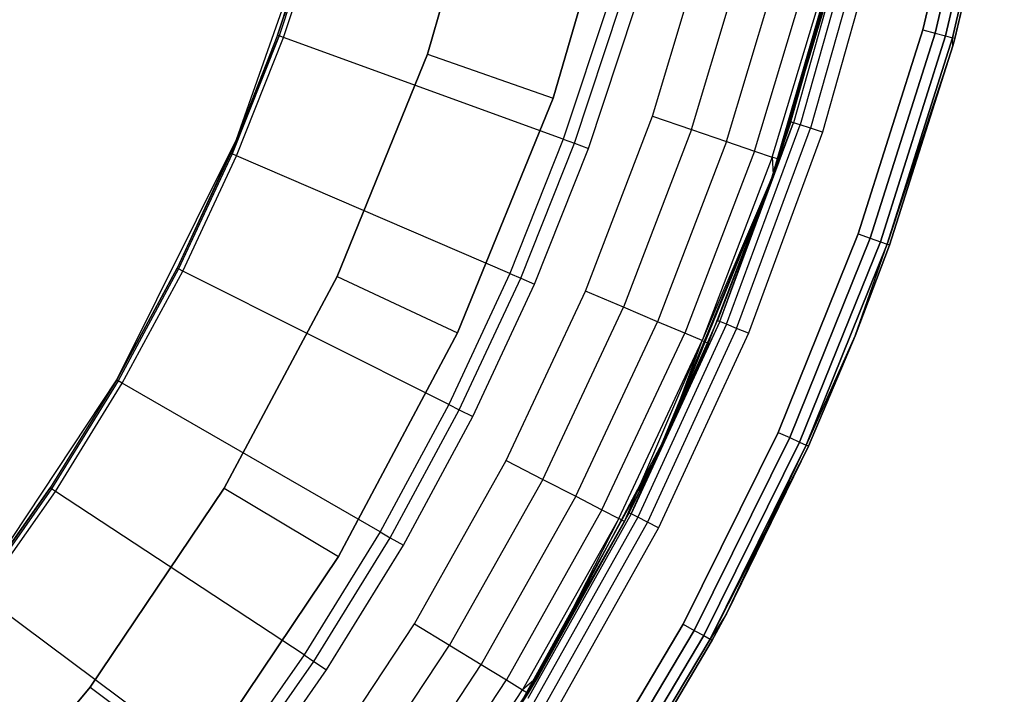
# Model space of a CAD drawing. Extents: x -4.25 to 4.25, y 0.04 to 8.54.
# Tile 12 of 29: x 2.69 to 4.17, y 2.18 to 3.19. Entities that reach past the tile are written whole.
import ezdxf

# ---------------------------------------------------------------- set-up
doc = ezdxf.new("R2010")
doc.units = 0
doc.header["$LTSCALE"] = 2.54
doc.layers.get('0').update_dxf_attribs({"color": 13, "linetype": 'CONTINUOUS'})

# ---------------------------------------------------------------- blocks, each defined once
blk = doc.blocks.new('BOL_STL')
at = {"color": 0}
for p, q in [((4.1232, 3.4929, 0.062), (4.0499, 3.1796, 0.062)), ((4.0499, 3.1796, 6.262), (4.1232, 3.4929, 6.262)), ((4.1232, 3.4929, 0.062), (4.0499, 3.1796, 0.062)), ((4.0499, 3.1796, 6.262), (4.1232, 3.4929, 6.262)), ((3.4064, 3.4886, 1.2377), (3.3057, 3.1426, 1.2377)), ((3.4064, 3.4886, 1.2377), (3.3057, 3.1426, 1.2377)), ((3.4064, 3.4886, 0.962), (3.3057, 3.1426, 0.962)), ((3.3057, 3.1426, 0.762), (3.4064, 3.4886, 0.762)), ((3.4064, 3.4886, 0.962), (3.3057, 3.1426, 0.962)), ((3.3057, 3.1426, 0.762), (3.4064, 3.4886, 0.762)), ((4.0683, 3.1745, 0.0658), (4.142, 3.4892, 0.0658)), ((4.0683, 3.1745, 0.0658), (4.142, 3.4892, 0.0658)), ((4.142, 3.4892, 6.2582), (4.0683, 3.1745, 6.2582)), ((4.142, 3.4892, 6.2582), (4.0683, 3.1745, 6.2582)), ((4.084, 3.1702, 0.0766), (4.1579, 3.4861, 0.0766)), ((4.084, 3.1702, 0.0766), (4.1579, 3.4861, 0.0766)), ((4.1579, 3.4861, 6.2474), (4.084, 3.1702, 6.2474)), ((4.1579, 3.4861, 6.2474), (4.084, 3.1702, 6.2474)), ((4.0944, 3.1673, 0.0929), (4.1685, 3.4841, 0.0929)), ((4.0944, 3.1673, 0.0929), (4.1685, 3.4841, 0.0929)), ((4.1685, 3.4841, 6.2311), (4.0944, 3.1673, 6.2311)), ((4.1685, 3.4841, 6.2311), (4.0944, 3.1673, 6.2311)), ((4.0981, 3.1663, 0.112), (4.1723, 3.4833, 0.112)), ((4.1723, 3.4833, 6.212), (4.0981, 3.1663, 6.212)), ((4.0981, 3.1663, 0.112), (4.1723, 3.4833, 0.112)), ((4.1723, 3.4833, 6.212), (4.0981, 3.1663, 6.212)), ((3.4946, 3.0769, 1.4377), (3.6011, 3.4427, 1.4377)), ((3.6011, 3.4427, 3.0377), (3.4946, 3.0769, 3.0377)), ((3.6011, 3.4427, 3.0377), (3.4946, 3.0769, 3.0377)), ((3.4946, 3.0769, 1.4377), (3.6011, 3.4427, 1.4377)), ((3.0191, 3.0146, 0.762), (3.1532, 3.3953, 0.762)), ((3.0191, 3.0146, 0.762), (3.1532, 3.3953, 0.762)), ((3.0807, 3.1712, 0.7282), (3.1532, 3.3953, 0.762)), ((3.0807, 3.1712, 0.7282), (3.1532, 3.3953, 0.762)), ((3.8227, 2.9549, 0.762), (3.9485, 3.3913, 0.762)), ((3.8227, 2.9549, 0.762), (3.9485, 3.3913, 0.762)), ((3.1407, 3.3522, 0.7282), (3.0807, 3.1712, 0.7282)), ((3.1407, 3.3522, 0.7282), (3.0807, 3.1712, 0.7282)), ((3.143, 3.3515, 0.7128), (3.083, 3.1704, 0.7128)), ((3.143, 3.3515, 0.7128), (3.083, 3.1704, 0.7128)), ((3.0896, 3.168, 0.6989), (3.1498, 3.3495, 0.6989)), ((3.0896, 3.168, 0.6989), (3.1498, 3.3495, 0.6989)), ((3.9381, 3.347, 6.212), (3.8227, 2.9549, 0.762)), ((3.9381, 3.347, 6.212), (3.8227, 2.9549, 0.762)), ((3.8518, 3.041, 6.212), (3.9381, 3.347, 6.212)), ((3.8518, 3.041, 6.212), (3.9381, 3.347, 6.212)), ((3.9418, 3.3462, 6.2311), (3.8554, 3.0398, 6.2311)), ((3.9418, 3.3462, 6.2311), (3.8554, 3.0398, 6.2311)), ((3.9523, 3.3436, 6.2474), (3.8657, 3.0365, 6.2474)), ((3.9523, 3.3436, 6.2474), (3.8657, 3.0365, 6.2474)), ((3.9681, 3.3398, 6.2582), (3.8811, 3.0314, 6.2582)), ((3.9681, 3.3398, 6.2582), (3.8811, 3.0314, 6.2582)), ((3.9867, 3.3354, 6.262), (3.8993, 3.0255, 6.262)), ((3.9867, 3.3354, 6.262), (3.8993, 3.0255, 6.262)), ((3.5781, 3.2213, 0.0826), (3.5098, 3.015, 0.0826)), ((3.5781, 3.2213, 0.0826), (3.5098, 3.015, 0.0826)), ((3.5265, 3.009, 0.0675), (3.5951, 3.2162, 0.0675)), ((3.5265, 3.009, 0.0675), (3.5951, 3.2162, 0.0675)), ((3.5478, 3.0012, 0.062), (3.6169, 3.2097, 0.062)), ((3.5478, 3.0012, 0.062), (3.6169, 3.2097, 0.062)), ((3.083, 3.1704, 0.7128), (3.0125, 2.993, 0.7128)), ((3.083, 3.1704, 0.7128), (3.0125, 2.993, 0.7128)), ((3.019, 2.9902, 0.6989), (3.0896, 3.168, 0.6989)), ((3.019, 2.9902, 0.6989), (3.0896, 3.168, 0.6989)), ((3.0807, 3.1712, 0.7282), (3.0191, 3.0146, 0.762)), ((3.0807, 3.1712, 0.7282), (3.0191, 3.0146, 0.762)), ((3.0807, 3.1712, 0.7282), (3.0191, 3.0146, 0.7282)), ((3.0807, 3.1712, 0.7282), (3.0191, 3.0146, 0.7282)), ((3.0191, 3.0146, 0.7282), (3.083, 3.1704, 0.7128)), ((3.0191, 3.0146, 0.7282), (3.083, 3.1704, 0.7128)), ((3.0807, 3.1712, 0.7282), (3.083, 3.1704, 0.7128)), ((3.0807, 3.1712, 0.7282), (3.083, 3.1704, 0.7128)), ((3.0896, 3.168, 0.6989), (3.083, 3.1704, 0.7128)), ((3.0896, 3.168, 0.6989), (3.083, 3.1704, 0.7128)), ((3.5098, 3.015, 0.0826), (3.0896, 3.168, 0.6989)), ((3.5098, 3.015, 0.0826), (3.0896, 3.168, 0.6989)), ((4.0499, 3.1796, 0.062), (3.9528, 2.8728, 0.062)), ((3.9528, 2.8728, 6.262), (4.0499, 3.1796, 6.262)), ((4.0499, 3.1796, 0.062), (3.9528, 2.8728, 0.062)), ((3.9528, 2.8728, 6.262), (4.0499, 3.1796, 6.262)), ((3.9708, 2.8664, 0.0658), (4.0683, 3.1745, 0.0658)), ((3.9708, 2.8664, 0.0658), (4.0683, 3.1745, 0.0658)), ((4.0683, 3.1745, 6.2582), (3.9708, 2.8664, 6.2582)), ((4.0683, 3.1745, 6.2582), (3.9708, 2.8664, 6.2582)), ((3.9861, 2.8609, 0.0766), (4.084, 3.1702, 0.0766)), ((3.9861, 2.8609, 0.0766), (4.084, 3.1702, 0.0766)), ((4.084, 3.1702, 6.2474), (3.9861, 2.8609, 6.2474)), ((4.084, 3.1702, 6.2474), (3.9861, 2.8609, 6.2474)), ((3.9963, 2.8572, 0.0929), (4.0944, 3.1673, 0.0929)), ((3.9963, 2.8572, 0.0929), (4.0944, 3.1673, 0.0929)), ((4.0944, 3.1673, 6.2311), (3.9963, 2.8572, 6.2311)), ((4.0944, 3.1673, 6.2311), (3.9963, 2.8572, 6.2311)), ((4.0499, 3.1796, 0.062), (4.0683, 3.1745, 0.0658)), ((4.0499, 3.1796, 0.062), (4.0683, 3.1745, 0.0658)), ((4.0499, 3.1796, 6.262), (4.0683, 3.1745, 6.2582)), ((4.0499, 3.1796, 6.262), (4.0683, 3.1745, 6.2582)), ((4.0683, 3.1745, 0.0658), (4.084, 3.1702, 0.0766)), ((4.0683, 3.1745, 0.0658), (4.084, 3.1702, 0.0766)), ((4.0683, 3.1745, 6.2582), (4.084, 3.1702, 6.2474)), ((4.0683, 3.1745, 6.2582), (4.084, 3.1702, 6.2474)), ((4.084, 3.1702, 0.0766), (4.0944, 3.1673, 0.0929)), ((4.084, 3.1702, 0.0766), (4.0944, 3.1673, 0.0929)), ((4.084, 3.1702, 6.2474), (4.0944, 3.1673, 6.2311)), ((4.084, 3.1702, 6.2474), (4.0944, 3.1673, 6.2311)), ((4.0981, 3.1663, 0.112), (4.0944, 3.1673, 0.0929)), ((4.0981, 3.1663, 0.112), (4.0944, 3.1673, 0.0929)), ((4.0951, 3.1555, 0.112), (4.0944, 3.1673, 0.0929)), ((4.0951, 3.1555, 0.112), (4.0944, 3.1673, 0.0929)), ((4.0951, 3.1555, 6.212), (4.0944, 3.1673, 6.2311)), ((4.0981, 3.1663, 6.212), (4.0944, 3.1673, 6.2311)), ((4.0951, 3.1555, 6.212), (4.0944, 3.1673, 6.2311)), ((4.0981, 3.1663, 6.212), (4.0944, 3.1673, 6.2311)), ((4.0951, 3.1555, 0.112), (4.0981, 3.1663, 0.112)), ((4.0981, 3.1663, 6.212), (4.0951, 3.1555, 6.212)), ((4.0951, 3.1555, 0.112), (4.0981, 3.1663, 0.112)), ((4.0981, 3.1663, 6.212), (4.0951, 3.1555, 6.212)), ((4.0981, 3.1663, 0.112), (4.0981, 3.1663, 6.212)), ((4.0981, 3.1663, 0.112), (4.0981, 3.1663, 6.212)), ((4.0951, 3.1555, 0.112), (3.9963, 2.8572, 0.0929)), ((4.0951, 3.1555, 0.112), (3.9963, 2.8572, 0.0929)), ((4.0951, 3.1555, 6.212), (3.9963, 2.8572, 6.2311)), ((4.0951, 3.1555, 6.212), (3.9963, 2.8572, 6.2311)), ((3.9998, 2.8559, 0.112), (4.0951, 3.1555, 0.112)), ((4.0951, 3.1555, 6.212), (3.9998, 2.8559, 6.212)), ((3.9998, 2.8559, 0.112), (4.0951, 3.1555, 0.112)), ((4.0951, 3.1555, 6.212), (3.9998, 2.8559, 6.212)), ((4.0951, 3.1555, 0.112), (4.0951, 3.1555, 6.212)), ((4.0951, 3.1555, 0.112), (4.0951, 3.1555, 6.212)), ((3.3057, 3.1426, 1.2377), (3.17, 2.8088, 1.2377)), ((3.3057, 3.1426, 1.2377), (3.17, 2.8088, 1.2377)), ((3.3057, 3.1426, 0.962), (3.17, 2.8088, 0.962)), ((3.17, 2.8088, 0.762), (3.3057, 3.1426, 0.762)), ((3.3057, 3.1426, 0.962), (3.17, 2.8088, 0.962)), ((3.17, 2.8088, 0.762), (3.3057, 3.1426, 0.762)), ((3.3057, 3.1426, 1.2377), (3.4946, 3.0769, 1.4377)), ((3.3057, 3.1426, 1.2377), (3.4946, 3.0769, 1.4377)), ((3.3057, 3.1426, 0.962), (3.3057, 3.1426, 0.762)), ((3.3057, 3.1426, 0.962), (3.3057, 3.1426, 0.762)), ((3.3511, 2.724, 1.4377), (3.4946, 3.0769, 1.4377)), ((3.4946, 3.0769, 3.0377), (3.3511, 2.724, 3.0377)), ((3.4946, 3.0769, 3.0377), (3.3511, 2.724, 3.0377)), ((3.3511, 2.724, 1.4377), (3.4946, 3.0769, 1.4377)), ((3.4946, 3.0769, 1.4377), (3.4946, 3.0769, 3.0377)), ((3.4946, 3.0769, 1.4377), (3.4946, 3.0769, 3.0377)), ((3.7452, 2.7412, 6.2311), (3.8554, 3.0398, 6.2311)), ((3.7452, 2.7412, 6.2311), (3.8554, 3.0398, 6.2311)), ((3.7552, 2.737, 6.2474), (3.8657, 3.0365, 6.2474)), ((3.7552, 2.737, 6.2474), (3.8657, 3.0365, 6.2474)), ((3.8227, 2.9549, 6.212), (3.8518, 3.041, 6.212)), ((3.8518, 3.041, 6.212), (3.8227, 2.9549, 0.762)), ((3.8518, 3.041, 6.212), (3.8227, 2.9549, 0.762)), ((3.8227, 2.9549, 6.212), (3.8518, 3.041, 6.212)), ((3.8227, 2.9549, 6.212), (3.8554, 3.0398, 6.2311)), ((3.8227, 2.9549, 6.212), (3.8554, 3.0398, 6.2311)), ((3.8554, 3.0398, 6.2311), (3.8518, 3.041, 6.212)), ((3.8554, 3.0398, 6.2311), (3.8518, 3.041, 6.212)), ((3.8657, 3.0365, 6.2474), (3.8554, 3.0398, 6.2311)), ((3.8657, 3.0365, 6.2474), (3.8554, 3.0398, 6.2311)), ((3.8811, 3.0314, 6.2582), (3.8657, 3.0365, 6.2474)), ((3.8811, 3.0314, 6.2582), (3.8657, 3.0365, 6.2474)), ((3.7702, 2.7308, 6.2582), (3.8811, 3.0314, 6.2582)), ((3.7702, 2.7308, 6.2582), (3.8811, 3.0314, 6.2582)), ((3.8993, 3.0255, 6.262), (3.7879, 2.7235, 6.262)), ((3.8993, 3.0255, 6.262), (3.7879, 2.7235, 6.262)), ((3.8993, 3.0255, 6.262), (3.8811, 3.0314, 6.2582)), ((3.8993, 3.0255, 6.262), (3.8811, 3.0314, 6.2582)), ((2.8392, 2.6533, 0.762), (3.0191, 3.0146, 0.762)), ((2.8392, 2.6533, 0.762), (3.0191, 3.0146, 0.762)), ((3.0191, 3.0146, 0.762), (2.9297, 2.8212, 0.7282)), ((3.0191, 3.0146, 0.762), (2.9297, 2.8212, 0.7282)), ((3.0191, 3.0146, 0.762), (3.0103, 2.994, 0.7282)), ((3.0191, 3.0146, 0.7282), (3.0103, 2.994, 0.7282)), ((3.0191, 3.0146, 0.762), (3.0103, 2.994, 0.7282)), ((3.0191, 3.0146, 0.7282), (3.0103, 2.994, 0.7282)), ((3.0191, 3.0146, 0.7282), (3.0125, 2.993, 0.7128)), ((3.0191, 3.0146, 0.7282), (3.0125, 2.993, 0.7128)), ((3.0191, 3.0146, 0.7282), (3.0191, 3.0146, 0.762)), ((3.0191, 3.0146, 0.7282), (3.0191, 3.0146, 0.762)), ((3.5098, 3.015, 0.0826), (3.4296, 2.8131, 0.0826)), ((3.5098, 3.015, 0.0826), (3.4296, 2.8131, 0.0826)), ((3.4459, 2.8061, 0.0675), (3.5265, 3.009, 0.0675)), ((3.4459, 2.8061, 0.0675), (3.5265, 3.009, 0.0675)), ((3.5098, 3.015, 0.0826), (3.5265, 3.009, 0.0675)), ((3.5098, 3.015, 0.0826), (3.5265, 3.009, 0.0675)), ((3.5265, 3.009, 0.0675), (3.5478, 3.0012, 0.062)), ((3.5265, 3.009, 0.0675), (3.5478, 3.0012, 0.062)), ((3.0103, 2.994, 0.7282), (2.9297, 2.8212, 0.7282)), ((3.0103, 2.994, 0.7282), (2.9297, 2.8212, 0.7282)), ((3.0125, 2.993, 0.7128), (2.9319, 2.8201, 0.7128)), ((3.0125, 2.993, 0.7128), (2.9319, 2.8201, 0.7128)), ((2.9382, 2.8169, 0.6989), (3.019, 2.9902, 0.6989)), ((2.9382, 2.8169, 0.6989), (3.019, 2.9902, 0.6989)), ((3.0103, 2.994, 0.7282), (3.0125, 2.993, 0.7128)), ((3.0103, 2.994, 0.7282), (3.0125, 2.993, 0.7128)), ((3.019, 2.9902, 0.6989), (3.0125, 2.993, 0.7128)), ((3.019, 2.9902, 0.6989), (3.0125, 2.993, 0.7128)), ((3.4296, 2.8131, 0.0826), (3.019, 2.9902, 0.6989)), ((3.4296, 2.8131, 0.0826), (3.019, 2.9902, 0.6989)), ((3.4667, 2.7971, 0.062), (3.5478, 3.0012, 0.062)), ((3.4667, 2.7971, 0.062), (3.5478, 3.0012, 0.062)), ((3.6489, 2.5353, 0.762), (3.8227, 2.9549, 0.762)), ((3.6489, 2.5353, 0.762), (3.8227, 2.9549, 0.762)), ((3.8227, 2.9549, 0.762), (3.7417, 2.7426, 6.212)), ((3.7417, 2.7426, 6.212), (3.8227, 2.9549, 6.212)), ((3.8227, 2.9549, 0.762), (3.7417, 2.7426, 6.212)), ((3.7417, 2.7426, 6.212), (3.8227, 2.9549, 6.212)), ((3.7452, 2.7412, 6.2311), (3.8227, 2.9549, 6.212)), ((3.7452, 2.7412, 6.2311), (3.8227, 2.9549, 6.212)), ((3.8227, 2.9549, 6.212), (3.8227, 2.9549, 0.762)), ((3.8227, 2.9549, 6.212), (3.8227, 2.9549, 0.762)), ((3.9528, 2.8728, 0.062), (3.8325, 2.5744, 0.062)), ((3.8325, 2.5744, 6.262), (3.9528, 2.8728, 6.262)), ((3.9528, 2.8728, 0.062), (3.8325, 2.5744, 0.062)), ((3.8325, 2.5744, 6.262), (3.9528, 2.8728, 6.262)), ((3.9528, 2.8728, 0.062), (3.9708, 2.8664, 0.0658)), ((3.9528, 2.8728, 0.062), (3.9708, 2.8664, 0.0658)), ((3.9528, 2.8728, 6.262), (3.9708, 2.8664, 6.2582)), ((3.9528, 2.8728, 6.262), (3.9708, 2.8664, 6.2582)), ((3.85, 2.5666, 0.0658), (3.9708, 2.8664, 0.0658)), ((3.85, 2.5666, 0.0658), (3.9708, 2.8664, 0.0658)), ((3.9708, 2.8664, 6.2582), (3.85, 2.5666, 6.2582)), ((3.9708, 2.8664, 6.2582), (3.85, 2.5666, 6.2582)), ((3.8648, 2.5599, 0.0766), (3.9861, 2.8609, 0.0766)), ((3.8648, 2.5599, 0.0766), (3.9861, 2.8609, 0.0766)), ((3.9861, 2.8609, 6.2474), (3.8648, 2.5599, 6.2474)), ((3.9861, 2.8609, 6.2474), (3.8648, 2.5599, 6.2474)), ((3.8747, 2.5555, 0.0929), (3.9963, 2.8572, 0.0929)), ((3.8747, 2.5555, 0.0929), (3.9963, 2.8572, 0.0929)), ((3.9963, 2.8572, 6.2311), (3.8747, 2.5555, 6.2311)), ((3.9963, 2.8572, 6.2311), (3.8747, 2.5555, 6.2311)), ((3.9482, 2.7194, 0.112), (3.9963, 2.8572, 0.0929)), ((3.9482, 2.7194, 0.112), (3.9963, 2.8572, 0.0929)), ((3.9482, 2.7194, 6.212), (3.9963, 2.8572, 6.2311)), ((3.9482, 2.7194, 6.212), (3.9963, 2.8572, 6.2311)), ((3.9482, 2.7194, 0.112), (3.9998, 2.8559, 0.112)), ((3.9998, 2.8559, 6.212), (3.9482, 2.7194, 6.212)), ((3.9482, 2.7194, 0.112), (3.9998, 2.8559, 0.112)), ((3.9998, 2.8559, 6.212), (3.9482, 2.7194, 6.212)), ((3.9708, 2.8664, 0.0658), (3.9861, 2.8609, 0.0766)), ((3.9708, 2.8664, 0.0658), (3.9861, 2.8609, 0.0766)), ((3.9708, 2.8664, 6.2582), (3.9861, 2.8609, 6.2474)), ((3.9708, 2.8664, 6.2582), (3.9861, 2.8609, 6.2474)), ((3.9861, 2.8609, 0.0766), (3.9963, 2.8572, 0.0929)), ((3.9861, 2.8609, 0.0766), (3.9963, 2.8572, 0.0929)), ((3.9861, 2.8609, 6.2474), (3.9963, 2.8572, 6.2311)), ((3.9861, 2.8609, 6.2474), (3.9963, 2.8572, 6.2311)), ((3.9998, 2.8559, 0.112), (3.9963, 2.8572, 0.0929)), ((3.9998, 2.8559, 0.112), (3.9963, 2.8572, 0.0929)), ((3.9998, 2.8559, 6.212), (3.9963, 2.8572, 6.2311)), ((3.9998, 2.8559, 6.212), (3.9963, 2.8572, 6.2311)), ((3.9998, 2.8559, 0.112), (3.9998, 2.8559, 6.212)), ((3.9998, 2.8559, 0.112), (3.9998, 2.8559, 6.212)), ((2.8392, 2.6533, 0.762), (2.9297, 2.8212, 0.7282)), ((2.9297, 2.8212, 0.7282), (2.8392, 2.6533, 0.7282)), ((2.8392, 2.6533, 0.762), (2.9297, 2.8212, 0.7282)), ((2.9297, 2.8212, 0.7282), (2.8392, 2.6533, 0.7282)), ((2.9319, 2.8201, 0.7128), (2.8413, 2.6521, 0.7128)), ((2.9319, 2.8201, 0.7128), (2.8413, 2.6521, 0.7128)), ((2.8474, 2.6485, 0.6989), (2.9382, 2.8169, 0.6989)), ((2.8474, 2.6485, 0.6989), (2.9382, 2.8169, 0.6989)), ((2.9297, 2.8212, 0.7282), (2.9319, 2.8201, 0.7128)), ((2.9297, 2.8212, 0.7282), (2.9319, 2.8201, 0.7128)), ((2.9382, 2.8169, 0.6989), (2.9319, 2.8201, 0.7128)), ((2.9382, 2.8169, 0.6989), (2.9319, 2.8201, 0.7128)), ((3.3377, 2.6162, 0.0826), (2.9382, 2.8169, 0.6989)), ((3.3377, 2.6162, 0.0826), (2.9382, 2.8169, 0.6989)), ((3.4296, 2.8131, 0.0826), (3.3377, 2.6162, 0.0826)), ((3.4296, 2.8131, 0.0826), (3.3377, 2.6162, 0.0826)), ((3.4296, 2.8131, 0.0826), (3.4459, 2.8061, 0.0675)), ((3.4296, 2.8131, 0.0826), (3.4459, 2.8061, 0.0675)), ((3.17, 2.8088, 1.2377), (3.0006, 2.4907, 1.2377)), ((3.17, 2.8088, 1.2377), (3.0006, 2.4907, 1.2377)), ((3.17, 2.8088, 0.962), (3.0006, 2.4907, 0.962)), ((3.0006, 2.4907, 0.762), (3.17, 2.8088, 0.762)), ((3.17, 2.8088, 0.962), (3.0006, 2.4907, 0.962)), ((3.0006, 2.4907, 0.762), (3.17, 2.8088, 0.762)), ((3.17, 2.8088, 1.2377), (3.3511, 2.724, 1.4377)), ((3.17, 2.8088, 1.2377), (3.3511, 2.724, 1.4377)), ((3.17, 2.8088, 0.962), (3.17, 2.8088, 0.762)), ((3.17, 2.8088, 0.962), (3.17, 2.8088, 0.762)), ((3.3536, 2.6083, 0.0675), (3.4459, 2.8061, 0.0675)), ((3.3536, 2.6083, 0.0675), (3.4459, 2.8061, 0.0675)), ((3.3739, 2.5981, 0.062), (3.4667, 2.7971, 0.062)), ((3.3739, 2.5981, 0.062), (3.4667, 2.7971, 0.062)), ((3.4459, 2.8061, 0.0675), (3.4667, 2.7971, 0.062)), ((3.4459, 2.8061, 0.0675), (3.4667, 2.7971, 0.062)), ((3.7452, 2.7412, 6.2311), (3.612, 2.4521, 6.2311)), ((3.7452, 2.7412, 6.2311), (3.612, 2.4521, 6.2311)), ((3.7552, 2.737, 6.2474), (3.6216, 2.4472, 6.2474)), ((3.7552, 2.737, 6.2474), (3.6216, 2.4472, 6.2474)), ((3.6489, 2.5353, 0.762), (3.7417, 2.7426, 6.212)), ((3.6489, 2.5353, 0.762), (3.7417, 2.7426, 6.212)), ((3.6489, 2.5353, 6.212), (3.7417, 2.7426, 6.212)), ((3.6489, 2.5353, 6.212), (3.7417, 2.7426, 6.212)), ((3.7452, 2.7412, 6.2311), (3.6489, 2.5353, 6.212)), ((3.7452, 2.7412, 6.2311), (3.6489, 2.5353, 6.212)), ((3.7417, 2.7426, 6.212), (3.7452, 2.7412, 6.2311)), ((3.7417, 2.7426, 6.212), (3.7452, 2.7412, 6.2311)), ((3.7552, 2.737, 6.2474), (3.7452, 2.7412, 6.2311)), ((3.7552, 2.737, 6.2474), (3.7452, 2.7412, 6.2311)), ((3.7702, 2.7308, 6.2582), (3.7552, 2.737, 6.2474)), ((3.7702, 2.7308, 6.2582), (3.7552, 2.737, 6.2474)), ((3.1721, 2.3878, 1.4377), (3.3511, 2.724, 1.4377)), ((3.3511, 2.724, 3.0377), (3.1721, 2.3878, 3.0377)), ((3.3511, 2.724, 3.0377), (3.1721, 2.3878, 3.0377)), ((3.1721, 2.3878, 1.4377), (3.3511, 2.724, 1.4377)), ((3.3511, 2.724, 1.4377), (3.3511, 2.724, 3.0377)), ((3.3511, 2.724, 1.4377), (3.3511, 2.724, 3.0377)), ((3.7702, 2.7308, 6.2582), (3.6361, 2.4398, 6.2582)), ((3.7702, 2.7308, 6.2582), (3.6361, 2.4398, 6.2582)), ((3.7879, 2.7235, 6.262), (3.6531, 2.4311, 6.262)), ((3.7879, 2.7235, 6.262), (3.6531, 2.4311, 6.262)), ((3.7879, 2.7235, 6.262), (3.7702, 2.7308, 6.2582)), ((3.7879, 2.7235, 6.262), (3.7702, 2.7308, 6.2582)), ((3.9482, 2.7194, 0.112), (3.8747, 2.5555, 0.0929)), ((3.9482, 2.7194, 0.112), (3.8747, 2.5555, 0.0929)), ((3.8747, 2.5555, 6.2311), (3.9482, 2.7194, 6.212)), ((3.8747, 2.5555, 6.2311), (3.9482, 2.7194, 6.212)), ((3.8781, 2.554, 0.112), (3.9482, 2.7194, 0.112)), ((3.9482, 2.7194, 6.212), (3.8781, 2.554, 6.212)), ((3.8781, 2.554, 0.112), (3.9482, 2.7194, 0.112)), ((3.9482, 2.7194, 6.212), (3.8781, 2.554, 6.212)), ((3.9482, 2.7194, 0.112), (3.9482, 2.7194, 6.212)), ((3.9482, 2.7194, 0.112), (3.9482, 2.7194, 6.212)), ((2.6162, 2.3168, 0.762), (2.8392, 2.6533, 0.762)), ((2.6162, 2.3168, 0.762), (2.8392, 2.6533, 0.762)), ((2.8392, 2.6533, 0.762), (2.7391, 2.491, 0.7282)), ((2.8392, 2.6533, 0.762), (2.7391, 2.491, 0.7282)), ((2.8392, 2.6533, 0.7282), (2.7391, 2.491, 0.7282)), ((2.8392, 2.6533, 0.7282), (2.7391, 2.491, 0.7282)), ((2.8413, 2.6521, 0.7128), (2.7411, 2.4897, 0.7128)), ((2.8413, 2.6521, 0.7128), (2.7411, 2.4897, 0.7128)), ((2.747, 2.4858, 0.6989), (2.8474, 2.6485, 0.6989)), ((2.747, 2.4858, 0.6989), (2.8474, 2.6485, 0.6989)), ((2.8392, 2.6533, 0.762), (2.8392, 2.6533, 0.7282)), ((2.8392, 2.6533, 0.762), (2.8392, 2.6533, 0.7282)), ((2.8392, 2.6533, 0.7282), (2.8413, 2.6521, 0.7128)), ((2.8392, 2.6533, 0.7282), (2.8413, 2.6521, 0.7128)), ((2.8474, 2.6485, 0.6989), (2.8413, 2.6521, 0.7128)), ((2.8474, 2.6485, 0.6989), (2.8413, 2.6521, 0.7128)), ((3.2346, 2.425, 0.0826), (2.8474, 2.6485, 0.6989)), ((3.2346, 2.425, 0.0826), (2.8474, 2.6485, 0.6989)), ((3.3377, 2.6162, 0.0826), (3.2346, 2.425, 0.0826)), ((3.3377, 2.6162, 0.0826), (3.2346, 2.425, 0.0826)), ((3.25, 2.4161, 0.0675), (3.3536, 2.6083, 0.0675)), ((3.25, 2.4161, 0.0675), (3.3536, 2.6083, 0.0675)), ((3.3377, 2.6162, 0.0826), (3.3536, 2.6083, 0.0675)), ((3.3377, 2.6162, 0.0826), (3.3536, 2.6083, 0.0675)), ((3.3536, 2.6083, 0.0675), (3.3739, 2.5981, 0.062)), ((3.3536, 2.6083, 0.0675), (3.3739, 2.5981, 0.062)), ((3.2697, 2.4048, 0.062), (3.3739, 2.5981, 0.062)), ((3.2697, 2.4048, 0.062), (3.3739, 2.5981, 0.062)), ((3.8325, 2.5744, 0.062), (3.6898, 2.2861, 0.062)), ((3.6898, 2.2861, 6.262), (3.8325, 2.5744, 6.262)), ((3.8325, 2.5744, 0.062), (3.6898, 2.2861, 0.062)), ((3.6898, 2.2861, 6.262), (3.8325, 2.5744, 6.262)), ((3.8325, 2.5744, 0.062), (3.85, 2.5666, 0.0658)), ((3.8325, 2.5744, 0.062), (3.85, 2.5666, 0.0658)), ((3.8325, 2.5744, 6.262), (3.85, 2.5666, 6.2582)), ((3.8325, 2.5744, 6.262), (3.85, 2.5666, 6.2582)), ((3.7066, 2.2769, 0.0658), (3.85, 2.5666, 0.0658)), ((3.7066, 2.2769, 0.0658), (3.85, 2.5666, 0.0658)), ((3.85, 2.5666, 6.2582), (3.7066, 2.2769, 6.2582)), ((3.85, 2.5666, 6.2582), (3.7066, 2.2769, 6.2582)), ((3.7208, 2.2692, 0.0766), (3.8648, 2.5599, 0.0766)), ((3.7208, 2.2692, 0.0766), (3.8648, 2.5599, 0.0766)), ((3.8648, 2.5599, 6.2474), (3.7208, 2.2692, 6.2474)), ((3.8648, 2.5599, 6.2474), (3.7208, 2.2692, 6.2474)), ((3.85, 2.5666, 0.0658), (3.8648, 2.5599, 0.0766)), ((3.85, 2.5666, 0.0658), (3.8648, 2.5599, 0.0766)), ((3.85, 2.5666, 6.2582), (3.8648, 2.5599, 6.2474)), ((3.85, 2.5666, 6.2582), (3.8648, 2.5599, 6.2474)), ((3.8648, 2.5599, 0.0766), (3.8747, 2.5555, 0.0929)), ((3.8648, 2.5599, 0.0766), (3.8747, 2.5555, 0.0929)), ((3.8648, 2.5599, 6.2474), (3.8747, 2.5555, 6.2311)), ((3.8648, 2.5599, 6.2474), (3.8747, 2.5555, 6.2311)), ((3.7303, 2.264, 0.0929), (3.8747, 2.5555, 0.0929)), ((3.7303, 2.264, 0.0929), (3.8747, 2.5555, 0.0929)), ((3.8747, 2.5555, 6.2311), (3.7303, 2.264, 6.2311)), ((3.8747, 2.5555, 6.2311), (3.7303, 2.264, 6.2311)), ((3.8781, 2.554, 0.112), (3.7303, 2.264, 0.0929)), ((3.8781, 2.554, 0.112), (3.7303, 2.264, 0.0929)), ((3.7549, 2.3018, 6.212), (3.8747, 2.5555, 6.2311)), ((3.7549, 2.3018, 6.212), (3.8747, 2.5555, 6.2311)), ((3.7549, 2.3018, 0.112), (3.8781, 2.554, 0.112)), ((3.8781, 2.554, 6.212), (3.7549, 2.3018, 6.212)), ((3.7549, 2.3018, 0.112), (3.8781, 2.554, 0.112)), ((3.8781, 2.554, 6.212), (3.7549, 2.3018, 6.212)), ((3.8781, 2.554, 0.112), (3.8747, 2.5555, 0.0929)), ((3.8781, 2.554, 0.112), (3.8747, 2.5555, 0.0929)), ((3.8781, 2.554, 6.212), (3.8747, 2.5555, 6.2311)), ((3.8781, 2.554, 6.212), (3.8747, 2.5555, 6.2311)), ((3.8781, 2.554, 0.112), (3.8781, 2.554, 6.212)), ((3.8781, 2.554, 0.112), (3.8781, 2.554, 6.212)), ((3.4292, 2.1378, 0.762), (3.6489, 2.5353, 0.762)), ((3.4292, 2.1378, 0.762), (3.6489, 2.5353, 0.762)), ((3.6086, 2.4538, 6.212), (3.6489, 2.5353, 0.762)), ((3.6086, 2.4538, 6.212), (3.6489, 2.5353, 0.762)), ((3.6086, 2.4538, 6.212), (3.6489, 2.5353, 6.212)), ((3.6086, 2.4538, 6.212), (3.6489, 2.5353, 6.212)), ((3.612, 2.4521, 6.2311), (3.6489, 2.5353, 6.212)), ((3.612, 2.4521, 6.2311), (3.6489, 2.5353, 6.212)), ((3.6489, 2.5353, 0.762), (3.6489, 2.5353, 6.212)), ((3.6489, 2.5353, 0.762), (3.6489, 2.5353, 6.212)), ((2.6162, 2.3168, 0.762), (2.7391, 2.491, 0.7282)), ((2.6162, 2.3168, 0.762), (2.7391, 2.491, 0.7282)), ((2.7391, 2.491, 0.7282), (2.6297, 2.3348, 0.7282)), ((2.7391, 2.491, 0.7282), (2.6297, 2.3348, 0.7282)), ((2.7411, 2.4897, 0.7128), (2.6316, 2.3333, 0.7128)), ((2.7411, 2.4897, 0.7128), (2.6316, 2.3333, 0.7128)), ((2.6373, 2.3291, 0.6989), (2.747, 2.4858, 0.6989)), ((2.6373, 2.3291, 0.6989), (2.747, 2.4858, 0.6989)), ((2.7391, 2.491, 0.7282), (2.7411, 2.4897, 0.7128)), ((2.7391, 2.491, 0.7282), (2.7411, 2.4897, 0.7128)), ((2.747, 2.4858, 0.6989), (2.7411, 2.4897, 0.7128)), ((2.747, 2.4858, 0.6989), (2.7411, 2.4897, 0.7128)), ((3.1206, 2.2401, 0.0826), (2.747, 2.4858, 0.6989)), ((3.1206, 2.2401, 0.0826), (2.747, 2.4858, 0.6989)), ((3.0006, 2.4907, 1.2377), (2.7994, 2.1917, 1.2377)), ((3.0006, 2.4907, 1.2377), (2.7994, 2.1917, 1.2377)), ((3.0006, 2.4907, 0.962), (2.7994, 2.1917, 0.962)), ((2.7994, 2.1917, 0.762), (3.0006, 2.4907, 0.762)), ((3.0006, 2.4907, 0.962), (2.7994, 2.1917, 0.962)), ((2.7994, 2.1917, 0.762), (3.0006, 2.4907, 0.762)), ((3.0006, 2.4907, 1.2377), (3.1721, 2.3878, 1.4377)), ((3.0006, 2.4907, 1.2377), (3.1721, 2.3878, 1.4377)), ((3.0006, 2.4907, 0.962), (3.0006, 2.4907, 0.762)), ((3.0006, 2.4907, 0.962), (3.0006, 2.4907, 0.762)), ((3.6086, 2.4538, 6.212), (3.4292, 2.1378, 0.762)), ((3.6086, 2.4538, 6.212), (3.4292, 2.1378, 0.762)), ((3.4532, 2.1764, 6.212), (3.6086, 2.4538, 6.212)), ((3.4532, 2.1764, 6.212), (3.6086, 2.4538, 6.212)), ((3.612, 2.4521, 6.2311), (3.4564, 2.1744, 6.2311)), ((3.612, 2.4521, 6.2311), (3.4564, 2.1744, 6.2311)), ((3.6216, 2.4472, 6.2474), (3.4657, 2.1687, 6.2474)), ((3.6216, 2.4472, 6.2474), (3.4657, 2.1687, 6.2474)), ((3.6086, 2.4538, 6.212), (3.612, 2.4521, 6.2311)), ((3.6086, 2.4538, 6.212), (3.612, 2.4521, 6.2311)), ((3.6216, 2.4472, 6.2474), (3.612, 2.4521, 6.2311)), ((3.6216, 2.4472, 6.2474), (3.612, 2.4521, 6.2311)), ((3.6361, 2.4398, 6.2582), (3.6216, 2.4472, 6.2474)), ((3.6361, 2.4398, 6.2582), (3.6216, 2.4472, 6.2474)), ((3.6361, 2.4398, 6.2582), (3.4795, 2.1603, 6.2582)), ((3.6361, 2.4398, 6.2582), (3.4795, 2.1603, 6.2582)), ((3.6531, 2.4311, 6.262), (3.4958, 2.1503, 6.262)), ((3.6531, 2.4311, 6.262), (3.4958, 2.1503, 6.262)), ((3.6531, 2.4311, 6.262), (3.6361, 2.4398, 6.2582)), ((3.6531, 2.4311, 6.262), (3.6361, 2.4398, 6.2582)), ((3.2346, 2.425, 0.0826), (3.1206, 2.2401, 0.0826)), ((3.2346, 2.425, 0.0826), (3.1206, 2.2401, 0.0826)), ((3.1354, 2.2303, 0.0675), (3.25, 2.4161, 0.0675)), ((3.1354, 2.2303, 0.0675), (3.25, 2.4161, 0.0675)), ((3.2346, 2.425, 0.0826), (3.25, 2.4161, 0.0675)), ((3.2346, 2.425, 0.0826), (3.25, 2.4161, 0.0675)), ((3.25, 2.4161, 0.0675), (3.2697, 2.4048, 0.062)), ((3.25, 2.4161, 0.0675), (3.2697, 2.4048, 0.062)), ((3.1544, 2.2178, 0.062), (3.2697, 2.4048, 0.062)), ((3.1544, 2.2178, 0.062), (3.2697, 2.4048, 0.062)), ((2.9594, 2.0717, 1.4377), (3.1721, 2.3878, 1.4377)), ((3.1721, 2.3878, 3.0377), (2.9594, 2.0717, 3.0377)), ((3.1721, 2.3878, 3.0377), (2.9594, 2.0717, 3.0377)), ((2.9594, 2.0717, 1.4377), (3.1721, 2.3878, 1.4377)), ((3.1721, 2.3878, 1.4377), (3.1721, 2.3878, 3.0377)), ((3.1721, 2.3878, 1.4377), (3.1721, 2.3878, 3.0377)), ((2.996, 2.0621, 0.0826), (2.6373, 2.3291, 0.6989)), ((2.996, 2.0621, 0.0826), (2.6373, 2.3291, 0.6989)), ((3.7549, 2.3018, 0.112), (3.7303, 2.264, 0.0929)), ((3.7549, 2.3018, 0.112), (3.7303, 2.264, 0.0929)), ((3.7549, 2.3018, 6.212), (3.7303, 2.264, 6.2311)), ((3.7549, 2.3018, 6.212), (3.7303, 2.264, 6.2311)), ((3.7337, 2.2622, 0.112), (3.7549, 2.3018, 0.112)), ((3.7549, 2.3018, 6.212), (3.7337, 2.2622, 6.212)), ((3.7337, 2.2622, 0.112), (3.7549, 2.3018, 0.112)), ((3.7549, 2.3018, 6.212), (3.7337, 2.2622, 6.212)), ((3.7549, 2.3018, 0.112), (3.7549, 2.3018, 6.212)), ((3.7549, 2.3018, 0.112), (3.7549, 2.3018, 6.212)), ((3.6898, 2.2861, 0.062), (3.5253, 2.0095, 0.062)), ((3.5253, 2.0095, 6.262), (3.6898, 2.2861, 6.262)), ((3.6898, 2.2861, 0.062), (3.5253, 2.0095, 0.062)), ((3.5253, 2.0095, 6.262), (3.6898, 2.2861, 6.262)), ((3.6898, 2.2861, 0.062), (3.7066, 2.2769, 0.0658)), ((3.6898, 2.2861, 0.062), (3.7066, 2.2769, 0.0658)), ((3.6898, 2.2861, 6.262), (3.7066, 2.2769, 6.2582)), ((3.6898, 2.2861, 6.262), (3.7066, 2.2769, 6.2582)), ((3.5414, 1.9991, 0.0658), (3.7066, 2.2769, 0.0658)), ((3.5414, 1.9991, 0.0658), (3.7066, 2.2769, 0.0658)), ((3.7066, 2.2769, 6.2582), (3.5414, 1.9991, 6.2582)), ((3.7066, 2.2769, 6.2582), (3.5414, 1.9991, 6.2582)), ((3.555, 1.9903, 0.0766), (3.7208, 2.2692, 0.0766)), ((3.555, 1.9903, 0.0766), (3.7208, 2.2692, 0.0766)), ((3.7208, 2.2692, 6.2474), (3.555, 1.9903, 6.2474)), ((3.7208, 2.2692, 6.2474), (3.555, 1.9903, 6.2474)), ((3.5641, 1.9844, 0.0929), (3.7303, 2.264, 0.0929)), ((3.5641, 1.9844, 0.0929), (3.7303, 2.264, 0.0929)), ((3.7303, 2.264, 6.2311), (3.5641, 1.9844, 6.2311)), ((3.7303, 2.264, 6.2311), (3.5641, 1.9844, 6.2311)), ((3.7066, 2.2769, 0.0658), (3.7208, 2.2692, 0.0766)), ((3.7066, 2.2769, 0.0658), (3.7208, 2.2692, 0.0766)), ((3.7066, 2.2769, 6.2582), (3.7208, 2.2692, 6.2474)), ((3.7066, 2.2769, 6.2582), (3.7208, 2.2692, 6.2474)), ((3.7208, 2.2692, 0.0766), (3.7303, 2.264, 0.0929)), ((3.7208, 2.2692, 0.0766), (3.7303, 2.264, 0.0929)), ((3.7208, 2.2692, 6.2474), (3.7303, 2.264, 6.2311)), ((3.7208, 2.2692, 6.2474), (3.7303, 2.264, 6.2311)), ((3.7337, 2.2622, 0.112), (3.7303, 2.264, 0.0929)), ((3.7337, 2.2622, 0.112), (3.7303, 2.264, 0.0929)), ((3.7337, 2.2622, 6.212), (3.7303, 2.264, 6.2311)), ((3.7337, 2.2622, 6.212), (3.7303, 2.264, 6.2311)), ((3.5673, 1.9823, 0.112), (3.7337, 2.2622, 0.112)), ((3.7337, 2.2622, 6.212), (3.5673, 1.9823, 6.212)), ((3.5673, 1.9823, 0.112), (3.7337, 2.2622, 0.112)), ((3.7337, 2.2622, 6.212), (3.5673, 1.9823, 6.212)), ((3.7337, 2.2622, 0.112), (3.7337, 2.2622, 6.212)), ((3.7337, 2.2622, 0.112), (3.7337, 2.2622, 6.212)), ((3.1206, 2.2401, 0.0826), (2.996, 2.0621, 0.0826)), ((3.1206, 2.2401, 0.0826), (2.996, 2.0621, 0.0826)), ((3.1206, 2.2401, 0.0826), (3.1354, 2.2303, 0.0675)), ((3.1206, 2.2401, 0.0826), (3.1354, 2.2303, 0.0675)), ((3.0102, 2.0515, 0.0675), (3.1354, 2.2303, 0.0675)), ((3.0102, 2.0515, 0.0675), (3.1354, 2.2303, 0.0675)), ((3.1354, 2.2303, 0.0675), (3.1544, 2.2178, 0.062)), ((3.1354, 2.2303, 0.0675), (3.1544, 2.2178, 0.062)), ((3.0284, 2.0379, 0.062), (3.1544, 2.2178, 0.062)), ((3.0284, 2.0379, 0.062), (3.1544, 2.2178, 0.062)), ((2.7994, 2.1917, 1.2377), (2.5686, 1.915, 1.2377)), ((2.7994, 2.1917, 1.2377), (2.5686, 1.915, 1.2377)), ((2.7994, 2.1917, 0.962), (2.5686, 1.915, 0.962)), ((2.5686, 1.915, 0.762), (2.7994, 2.1917, 0.762)), ((2.7994, 2.1917, 0.962), (2.5686, 1.915, 0.962)), ((2.5686, 1.915, 0.762), (2.7994, 2.1917, 0.762)), ((2.7994, 2.1917, 1.2377), (2.9594, 2.0717, 1.4377)), ((2.7994, 2.1917, 1.2377), (2.9594, 2.0717, 1.4377)), ((2.7994, 2.1917, 0.962), (2.7994, 2.1917, 0.762)), ((2.7994, 2.1917, 0.962), (2.7994, 2.1917, 0.762))]:
    blk.add_line(p, q, dxfattribs=at)

msp = doc.modelspace()

# ---------------------------------------------------------------- linework, layer by layer
at = {"color": 0}
for p, q in [((3.8252, 2.9619, 5.8619), (3.9417, 3.3623, 5.8619)), ((3.8252, 2.9619, 5.8619), (3.9417, 3.3623, 5.8619)), ((3.8331, 2.9848, 6.0619), (3.9417, 3.3623, 5.8619)), ((3.8331, 2.9848, 6.0619), (3.9417, 3.3623, 5.8619)), ((3.6438, 3.0494, 6.2619), (3.7248, 3.3187, 6.2619)), ((3.6438, 3.0494, 6.2619), (3.7248, 3.3187, 6.2619)), ((3.7023, 3.0295, 6.2521), (3.7846, 3.3031, 6.2521)), ((3.7023, 3.0295, 6.2521), (3.7846, 3.3031, 6.2521)), ((3.7551, 3.0115, 6.2237), (3.8385, 3.289, 6.2237)), ((3.7551, 3.0115, 6.2237), (3.8385, 3.289, 6.2237)), ((3.7969, 2.9972, 6.1794), (3.8814, 3.2778, 6.1794)), ((3.7969, 2.9972, 6.1794), (3.8814, 3.2778, 6.1794)), ((3.8238, 2.988, 6.1237), (3.9088, 3.2706, 6.1237)), ((3.8238, 2.988, 6.1237), (3.9088, 3.2706, 6.1237)), ((3.9183, 3.2681, 6.0619), (3.8331, 2.9848, 6.0619)), ((3.9183, 3.2681, 6.0619), (3.8331, 2.9848, 6.0619)), ((3.5433, 2.7867, 6.2619), (3.6438, 3.0494, 6.2619)), ((3.5433, 2.7867, 6.2619), (3.6438, 3.0494, 6.2619)), ((3.6438, 3.0494, 6.2619), (3.7023, 3.0295, 6.2521)), ((3.6438, 3.0494, 6.2619), (3.7023, 3.0295, 6.2521)), ((3.7023, 3.0295, 6.2521), (3.6002, 2.7626, 6.2521)), ((3.7023, 3.0295, 6.2521), (3.6002, 2.7626, 6.2521)), ((3.7023, 3.0295, 6.2521), (3.7551, 3.0115, 6.2237)), ((3.7023, 3.0295, 6.2521), (3.7551, 3.0115, 6.2237)), ((3.7551, 3.0115, 6.2237), (3.6515, 2.7408, 6.2237)), ((3.7551, 3.0115, 6.2237), (3.6515, 2.7408, 6.2237)), ((3.7551, 3.0115, 6.2237), (3.7969, 2.9972, 6.1794)), ((3.7551, 3.0115, 6.2237), (3.7969, 2.9972, 6.1794)), ((3.7969, 2.9972, 6.1794), (3.6922, 2.7235, 6.1794)), ((3.7969, 2.9972, 6.1794), (3.6922, 2.7235, 6.1794)), ((3.8238, 2.988, 6.1237), (3.7184, 2.7124, 6.1237)), ((3.8238, 2.988, 6.1237), (3.7184, 2.7124, 6.1237)), ((3.7969, 2.9972, 6.1794), (3.8238, 2.988, 6.1237)), ((3.7969, 2.9972, 6.1794), (3.8238, 2.988, 6.1237)), ((3.8331, 2.9848, 6.0619), (3.8238, 2.988, 6.1237)), ((3.8238, 2.988, 6.1237), (3.8252, 2.9619, 6.0619)), ((3.8331, 2.9848, 6.0619), (3.8238, 2.988, 6.1237)), ((3.8238, 2.988, 6.1237), (3.8252, 2.9619, 6.0619)), ((3.8331, 2.9848, 6.0619), (3.8252, 2.9619, 5.8619)), ((3.8331, 2.9848, 6.0619), (3.8252, 2.9619, 5.8619)), ((3.8331, 2.9848, 6.0619), (3.8252, 2.9619, 6.0619)), ((3.8331, 2.9848, 6.0619), (3.8252, 2.9619, 6.0619)), ((3.8252, 2.9619, 6.0619), (3.6681, 2.5756, 5.8619)), ((3.8252, 2.9619, 6.0619), (3.6681, 2.5756, 5.8619)), ((3.6681, 2.5756, 5.8619), (3.8252, 2.9619, 5.8619)), ((3.6681, 2.5756, 5.8619), (3.8252, 2.9619, 5.8619)), ((3.8252, 2.9619, 6.0619), (3.7184, 2.7124, 6.1237)), ((3.8252, 2.9619, 6.0619), (3.7184, 2.7124, 6.1237)), ((3.8252, 2.9619, 6.0619), (3.7274, 2.7085, 6.0619)), ((3.8252, 2.9619, 6.0619), (3.7274, 2.7085, 6.0619)), ((3.8252, 2.9619, 6.0619), (3.8252, 2.9619, 5.8619)), ((3.8252, 2.9619, 6.0619), (3.8252, 2.9619, 5.8619)), ((3.424, 2.5321, 6.2619), (3.5433, 2.7867, 6.2619)), ((3.424, 2.5321, 6.2619), (3.5433, 2.7867, 6.2619)), ((3.6002, 2.7626, 6.2521), (3.5433, 2.7867, 6.2619)), ((3.6002, 2.7626, 6.2521), (3.5433, 2.7867, 6.2619)), ((3.4789, 2.5039, 6.2521), (3.6002, 2.7626, 6.2521)), ((3.4789, 2.5039, 6.2521), (3.6002, 2.7626, 6.2521)), ((3.6515, 2.7408, 6.2237), (3.6002, 2.7626, 6.2521)), ((3.6515, 2.7408, 6.2237), (3.6002, 2.7626, 6.2521)), ((3.5285, 2.4784, 6.2237), (3.6515, 2.7408, 6.2237)), ((3.5285, 2.4784, 6.2237), (3.6515, 2.7408, 6.2237)), ((3.6922, 2.7235, 6.1794), (3.6515, 2.7408, 6.2237)), ((3.6922, 2.7235, 6.1794), (3.6515, 2.7408, 6.2237)), ((3.5679, 2.4581, 6.1794), (3.6922, 2.7235, 6.1794)), ((3.5679, 2.4581, 6.1794), (3.6922, 2.7235, 6.1794)), ((3.7184, 2.7124, 6.1237), (3.6922, 2.7235, 6.1794)), ((3.7184, 2.7124, 6.1237), (3.6922, 2.7235, 6.1794)), ((3.5931, 2.4451, 6.1237), (3.7184, 2.7124, 6.1237)), ((3.5931, 2.4451, 6.1237), (3.7184, 2.7124, 6.1237)), ((3.6018, 2.4407, 6.0619), (3.7184, 2.7124, 6.1237)), ((3.6018, 2.4407, 6.0619), (3.7184, 2.7124, 6.1237)), ((3.6681, 2.5756, 6.0619), (3.7184, 2.7124, 6.1237)), ((3.6681, 2.5756, 6.0619), (3.7184, 2.7124, 6.1237)), ((3.7274, 2.7085, 6.0619), (3.6681, 2.5756, 6.0619)), ((3.7274, 2.7085, 6.0619), (3.6681, 2.5756, 5.8619)), ((3.7274, 2.7085, 6.0619), (3.6681, 2.5756, 5.8619)), ((3.7274, 2.7085, 6.0619), (3.6681, 2.5756, 6.0619)), ((3.7184, 2.7124, 6.1237), (3.7274, 2.7085, 6.0619)), ((3.7184, 2.7124, 6.1237), (3.7274, 2.7085, 6.0619)), ((3.4721, 2.2076, 5.8619), (3.6681, 2.5756, 5.8619)), ((3.4721, 2.2076, 5.8619), (3.6681, 2.5756, 5.8619)), ((3.6681, 2.5756, 6.0619), (3.6018, 2.4407, 6.0619)), ((3.6681, 2.5756, 5.8619), (3.6018, 2.4407, 6.0619)), ((3.6681, 2.5756, 6.0619), (3.6018, 2.4407, 6.0619)), ((3.6681, 2.5756, 5.8619), (3.6018, 2.4407, 6.0619)), ((3.6681, 2.5756, 5.8619), (3.6681, 2.5756, 6.0619)), ((3.6681, 2.5756, 5.8619), (3.6681, 2.5756, 6.0619)), ((3.2863, 2.2869, 6.2619), (3.424, 2.5321, 6.2619)), ((3.2863, 2.2869, 6.2619), (3.424, 2.5321, 6.2619)), ((3.424, 2.5321, 6.2619), (3.4789, 2.5039, 6.2521)), ((3.424, 2.5321, 6.2619), (3.4789, 2.5039, 6.2521)), ((3.4789, 2.5039, 6.2521), (3.3391, 2.2547, 6.2521)), ((3.4789, 2.5039, 6.2521), (3.3391, 2.2547, 6.2521)), ((3.4789, 2.5039, 6.2521), (3.5285, 2.4784, 6.2237)), ((3.4789, 2.5039, 6.2521), (3.5285, 2.4784, 6.2237)), ((3.5285, 2.4784, 6.2237), (3.3867, 2.2256, 6.2237)), ((3.5285, 2.4784, 6.2237), (3.3867, 2.2256, 6.2237)), ((3.5285, 2.4784, 6.2237), (3.5679, 2.4581, 6.1794)), ((3.5285, 2.4784, 6.2237), (3.5679, 2.4581, 6.1794)), ((3.5679, 2.4581, 6.1794), (3.4244, 2.2026, 6.1794)), ((3.5679, 2.4581, 6.1794), (3.4244, 2.2026, 6.1794)), ((3.5679, 2.4581, 6.1794), (3.5931, 2.4451, 6.1237)), ((3.5679, 2.4581, 6.1794), (3.5931, 2.4451, 6.1237)), ((3.5931, 2.4451, 6.1237), (3.4487, 2.1878, 6.1237)), ((3.5931, 2.4451, 6.1237), (3.4487, 2.1878, 6.1237)), ((3.5931, 2.4451, 6.1237), (3.4721, 2.2076, 6.0619)), ((3.5931, 2.4451, 6.1237), (3.4721, 2.2076, 6.0619)), ((3.4721, 2.2076, 5.8619), (3.6018, 2.4407, 6.0619)), ((3.6018, 2.4407, 6.0619), (3.4721, 2.2076, 6.0619)), ((3.4721, 2.2076, 5.8619), (3.6018, 2.4407, 6.0619)), ((3.6018, 2.4407, 6.0619), (3.4721, 2.2076, 6.0619)), ((3.6018, 2.4407, 6.0619), (3.5931, 2.4451, 6.1237)), ((3.6018, 2.4407, 6.0619), (3.5931, 2.4451, 6.1237)), ((3.1312, 2.0523, 6.2619), (3.2863, 2.2869, 6.2619)), ((3.1312, 2.0523, 6.2619), (3.2863, 2.2869, 6.2619)), ((3.2863, 2.2869, 6.2619), (3.3391, 2.2547, 6.2521)), ((3.2863, 2.2869, 6.2619), (3.3391, 2.2547, 6.2521)), ((3.1814, 2.0164, 6.2521), (3.3391, 2.2547, 6.2521)), ((3.1814, 2.0164, 6.2521), (3.3391, 2.2547, 6.2521)), ((3.3391, 2.2547, 6.2521), (3.3867, 2.2256, 6.2237)), ((3.3391, 2.2547, 6.2521), (3.3867, 2.2256, 6.2237)), ((3.2268, 1.9839, 6.2237), (3.3867, 2.2256, 6.2237)), ((3.2268, 1.9839, 6.2237), (3.3867, 2.2256, 6.2237)), ((3.3867, 2.2256, 6.2237), (3.4244, 2.2026, 6.1794)), ((3.3867, 2.2256, 6.2237), (3.4244, 2.2026, 6.1794)), ((3.2393, 1.8616, 5.8619), (3.4721, 2.2076, 5.8619)), ((3.2393, 1.8616, 5.8619), (3.4721, 2.2076, 5.8619)), ((3.2938, 1.936, 6.0619), (3.4721, 2.2076, 5.8619)), ((3.2938, 1.936, 6.0619), (3.4721, 2.2076, 5.8619)), ((3.4721, 2.2076, 6.0619), (3.4487, 2.1878, 6.1237)), ((3.4721, 2.2076, 6.0619), (3.4487, 2.1878, 6.1237)), ((3.4721, 2.2076, 6.0619), (3.4571, 2.1827, 6.0619)), ((3.4571, 2.1827, 6.0619), (3.4721, 2.2076, 5.8619)), ((3.4721, 2.2076, 6.0619), (3.4571, 2.1827, 6.0619)), ((3.4571, 2.1827, 6.0619), (3.4721, 2.2076, 5.8619)), ((3.4721, 2.2076, 5.8619), (3.4721, 2.2076, 6.0619)), ((3.4721, 2.2076, 5.8619), (3.4721, 2.2076, 6.0619)), ((3.2628, 1.9582, 6.1794), (3.4244, 2.2026, 6.1794)), ((3.2628, 1.9582, 6.1794), (3.4244, 2.2026, 6.1794)), ((3.4244, 2.2026, 6.1794), (3.4487, 2.1878, 6.1237)), ((3.4244, 2.2026, 6.1794), (3.4487, 2.1878, 6.1237)), ((3.2859, 1.9417, 6.1237), (3.4487, 2.1878, 6.1237)), ((3.2859, 1.9417, 6.1237), (3.4487, 2.1878, 6.1237)), ((3.4571, 2.1827, 6.0619), (3.2938, 1.936, 6.0619)), ((3.4571, 2.1827, 6.0619), (3.2938, 1.936, 6.0619)), ((3.4487, 2.1878, 6.1237), (3.4571, 2.1827, 6.0619)), ((3.4487, 2.1878, 6.1237), (3.4571, 2.1827, 6.0619))]:
    msp.add_line(p, q, dxfattribs=at)

# ---------------------------------------------------------------- block references
msp.add_blockref('BOL_STL', (0, 0), dxfattribs=at)

doc.saveas('drawing.dxf')
